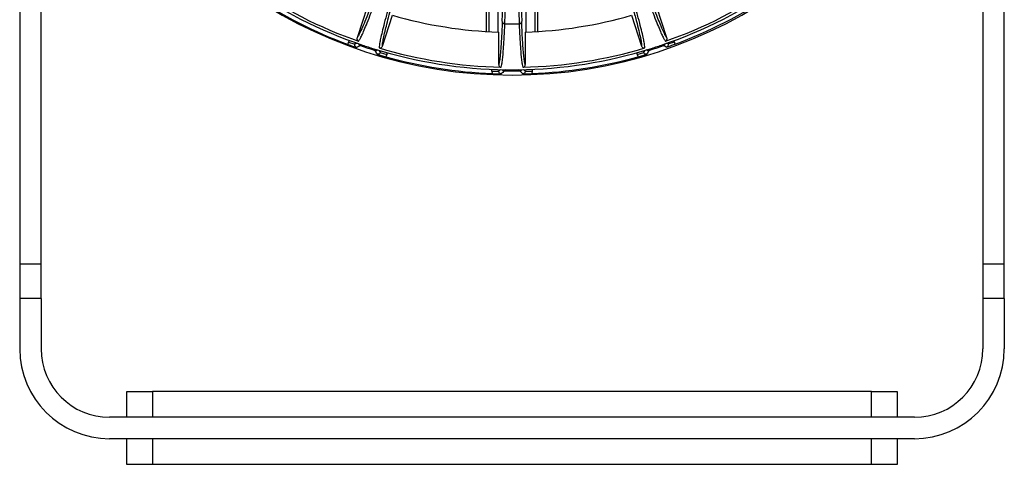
# Model space of a CAD drawing. Header units: millimetres. Extents: x -260 to 900, y 383 to 990.
# Tile 17 of 25: x 781 to 896, y 594 to 646. Entities that reach past the tile are written whole.
import ezdxf

# ---------------------------------------------------------------- set-up
doc = ezdxf.new("R2010")
doc.units = ezdxf.units.MM

# ---------------------------------------------------------------- blocks, each defined once
blk = doc.blocks.new('Drawing View9')
at = {"color": 7, "linetype": 'Continuous', "lineweight": 25}
for p, q in [((0, -33.9), (0, -95.1)), ((2.5, -95.1), (2.5, -33.9)), ((112.5, -33.9), (112.5, -95.1)), ((115, -95.1), (115, -33.9)), ((54.5, -58.48), (54.5, -67.91)), ((54.85, -67.93), (54.85, -58.5)), ((60.15, -58.5), (60.15, -67.93)), ((60.5, -67.91), (60.5, -58.48)), ((55.85, -59.49), (55.85, -67.97)), ((59.15, -67.97), (59.15, -59.49)), ((40.58, -65.05), (39.4, -68.67)), ((75.6, -68.67), (74.42, -65.05)), ((42.36, -69.63), (43.53, -66.01)), ((71.47, -66.01), (72.64, -69.63)), ((38.47, -68.94), (38.4, -69.16)), ((55.95, -71.78), (55.95, -67.98)), ((59.05, -67.98), (59.05, -71.78)), ((76.49, -69.11), (76.45, -68.97)), ((38.35, -69.43), (38.4, -69.16)), ((38.4, -69.16), (39.16, -69.41)), ((39.23, -69.21), (39.16, -69.41)), ((39.41, -69.28), (39.16, -69.41)), ((39.8, -69.56), (40.03, -69.49)), ((41.37, -69.93), (41.51, -70.11)), ((42.12, -70.37), (41.99, -70.12)), ((73.01, -70.12), (72.88, -70.37)), ((73.49, -70.11), (73.63, -69.93)), ((74.97, -69.49), (75.2, -69.56)), ((75.73, -69.35), (75.59, -69.28)), ((75.73, -69.35), (75.7, -69.24)), ((75.73, -69.35), (76.49, -69.11)), ((76.54, -69.38), (76.49, -69.11)), ((42.12, -70.37), (42.18, -70.17)), ((42.12, -70.37), (42.88, -70.61)), ((42.88, -70.61), (42.76, -70.87)), ((42.88, -70.61), (42.95, -70.39)), ((72.05, -70.39), (72.12, -70.61)), ((72.12, -70.61), (72.88, -70.37)), ((72.12, -70.61), (72.24, -70.87)), ((72.82, -70.17), (72.88, -70.37)), ((55.15, -72.56), (55.15, -72.33)), ((55.95, -72.35), (55.95, -72.56)), ((56.15, -72.36), (55.95, -72.56)), ((56.6, -72.5), (56.8, -72.37)), ((58.2, -72.37), (58.4, -72.5)), ((59.05, -72.56), (58.85, -72.36)), ((59.05, -72.56), (59.05, -72.35)), ((59.85, -72.33), (59.85, -72.56)), ((55.15, -72.56), (55.18, -72.83)), ((55.15, -72.56), (55.95, -72.56)), ((59.05, -72.56), (59.85, -72.56)), ((59.85, -72.56), (59.82, -72.83)), ((0, -95.1), (0, -99.1)), ((2.5, -95.1), (0, -95.1)), ((2.5, -99.1), (2.5, -95.1)), ((112.5, -95.1), (112.5, -99.1)), ((115, -95.1), (112.5, -95.1)), ((115, -99.1), (115, -95.1)), ((0, -99.1), (0, -105)), ((2.5, -99.1), (0, -99.1)), ((2.5, -99.1), (2.5, -105)), ((115, -99.1), (112.5, -99.1)), ((112.5, -99.1), (112.5, -105)), ((115, -99.1), (115, -105)), ((12.5, -113), (12.5, -110)), ((12.5, -110), (15.5, -110)), ((15.5, -110), (15.5, -113)), ((99.5, -110), (15.5, -110)), ((99.5, -113), (99.5, -110)), ((99.5, -110), (102.5, -110)), ((102.5, -110), (102.5, -113)), ((104.5, -113), (10.5, -113)), ((99.5, -113), (15.5, -113)), ((104.5, -115.5), (10.5, -115.5)), ((12.5, -118.5), (12.5, -115.5)), ((15.5, -115.5), (15.5, -118.5)), ((99.5, -115.5), (15.5, -115.5)), ((99.5, -118.5), (99.5, -115.5)), ((102.5, -115.5), (102.5, -118.5)), ((15.5, -118.5), (12.5, -118.5)), ((99.5, -118.5), (15.5, -118.5)), ((102.5, -118.5), (99.5, -118.5))]:
    blk.add_line(p, q, dxfattribs=at)
at = {"color": 7, "linetype": 'Continuous', "lineweight": 25, "flags": 128}
blk.add_lwpolyline([(75.2, -69.56), (75.23, -69.57), (75.37, -69.64), (75.46, -69.69), (75.52, -69.72), (75.54, -69.72), (75.55, -69.73)], dxfattribs=at)
at = {"color": 7, "linetype": 'Continuous', "lineweight": 25}
for centre, radius, start, end in [((57.5, -18), 55, 198.2785, 341.7215), ((-388.76, -55.82), 445.26, 358.597, 0.2634), ((515.77, -55.7), 457.27, 179.7586, 181.3811), ((57.5, -18), 54.38, 234.7419, 251.258), ((57.5, -18), 54.1, 235.3328, 250.6671), ((57.5, -18), 54.38, 288.7419, 305.258), ((57.5, -18), 54.1, 289.3328, 304.6671), ((57.5, -18), 54.88, 236.4219, 249.5781), ((57.5, -18), 54.8, 290.3375, 303.6625), ((57.5, -18), 50, 253.7782, 268.2217), ((57.5, -18), 50, 271.7782, 286.2217), ((57.5, -18), 49.02, 269.0205, 270.9792), ((162.73, -318.84), 277.94, 116.25, 116.3539), ((57.5, -18), 54.51, 251.0536, 252.9467), ((57.5, -18), 54.38, 251.258, 252.7422), ((57.5, -18), 54.38, 252.7419, 269.2654), ((-8.38, -96.59), 56.48, 27.4418, 27.9529), ((57.5, -18), 54.1, 253.3328, 268.6671), ((57.5, -18), 54.38, 270.7394, 287.258), ((57.5, -18), 54.1, 271.3328, 286.6671), ((319.42, -199.5), 277.89, 152.25, 152.3539), ((57.5, -18), 54.51, 287.0536, 288.9466), ((57.5, -18), 54.38, 287.258, 288.7422), ((57.5, -18), 54.88, 254.4219, 267.5781), ((57.5, -18), 54.88, 272.4219, 285.5781), ((57.5, -18), 54.38, 269.2732, 270.7371), ((250.39, -271.44), 277.72, 134.2499, 134.3539), ((57.5, -18), 54.51, 269.0536, 270.9467), ((18.89, -113.35), 56.83, 45.4433, 45.9513), ((10.5, -105), 10.5, 180, 270), ((10.5, -105), 8, 180, 270), ((104.5, -105), 10.5, 270, 0), ((104.5, -105), 8, 270, 0)]:
    blk.add_arc(centre, radius, start, end, dxfattribs=at)
for points, knots in [([(41.37, -63.99), (41.16, -64.53), (40.76, -65.62), (40.3, -66.79), (39.91, -67.7), (39.61, -68.34), (39.47, -68.56), (39.4, -68.67)], [0, 0, 0, 0, 0.1865887, 0.3732194, 0.5598677, 0.7798779, 1, 1, 1, 1]), ([(39.59, -69.05), (39.64, -68.97), (39.74, -68.81), (39.96, -68.38), (40.23, -67.77), (40.58, -66.92), (41.01, -65.83), (41.37, -64.84), (41.56, -64.35)], [0, 0, 0, 0, 0.166546, 0.333142, 0.499791, 0.666489, 0.833229, 1, 1, 1, 1]), ([(73.44, -64.35), (73.63, -64.84), (73.99, -65.83), (74.42, -66.92), (74.77, -67.77), (75.04, -68.38), (75.26, -68.81), (75.36, -68.97), (75.41, -69.05)], [0, 0, 0, 0, 0.1667705, 0.3335114, 0.5002094, 0.6668577, 0.8334545, 1, 1, 1, 1]), ([(75.6, -68.67), (75.54, -68.58), (75.42, -68.4), (75.17, -67.89), (74.87, -67.19), (74.51, -66.3), (74.12, -65.29), (73.8, -64.42), (73.63, -63.99)], [0, 0, 0, 0, 0.1867694, 0.3734682, 0.5601053, 0.7067573, 0.8533932, 1, 1, 1, 1]), ([(43.15, -64.87), (43.01, -65.37), (42.73, -66.39), (42.43, -67.52), (42.22, -68.42), (42.08, -69.07), (42, -69.54), (41.99, -69.73), (41.98, -69.82)], [0, 0, 0, 0, 0.166771, 0.333511, 0.500209, 0.666858, 0.833454, 1, 1, 1, 1]), ([(42.36, -69.63), (42.36, -69.52), (42.38, -69.31), (42.48, -68.75), (42.64, -68), (42.87, -67.07), (43.15, -66.03), (43.4, -65.14), (43.52, -64.69)], [0, 0, 0, 0, 0.186769, 0.373468, 0.560105, 0.706757, 0.853393, 1, 1, 1, 1]), ([(71.48, -64.69), (71.63, -65.25), (71.95, -66.37), (72.26, -67.58), (72.48, -68.55), (72.62, -69.24), (72.63, -69.5), (72.64, -69.63)], [0, 0, 0, 0, 0.1865887, 0.3732194, 0.5598677, 0.7798779, 1, 1, 1, 1]), ([(73.02, -69.82), (73.01, -69.73), (73, -69.54), (72.92, -69.07), (72.78, -68.42), (72.57, -67.52), (72.27, -66.39), (71.99, -65.37), (71.85, -64.87)], [0, 0, 0, 0, 0.166546, 0.333142, 0.499791, 0.666489, 0.833229, 1, 1, 1, 1]), ([(56.37, -66.73), (56.34, -67.31), (56.29, -68.47), (56.21, -69.71), (56.13, -70.7), (56.04, -71.41), (55.98, -71.66), (55.95, -71.78)], [0, 0, 0, 0, 0.186589, 0.373219, 0.559868, 0.779878, 1, 1, 1, 1]), ([(56.24, -72.08), (56.27, -71.99), (56.31, -71.81), (56.38, -71.34), (56.45, -70.67), (56.52, -69.75), (56.59, -68.58), (56.64, -67.53), (56.66, -67.01)], [0, 0, 0, 0, 0.166546, 0.333142, 0.499791, 0.666489, 0.833229, 1, 1, 1, 1]), ([(58.34, -67.01), (58.36, -67.53), (58.41, -68.58), (58.48, -69.75), (58.55, -70.67), (58.62, -71.34), (58.69, -71.81), (58.73, -71.99), (58.76, -72.08)], [0, 0, 0, 0, 0.166771, 0.333511, 0.500209, 0.666858, 0.833454, 1, 1, 1, 1]), ([(59.05, -71.78), (59.03, -71.68), (58.97, -71.47), (58.89, -70.91), (58.82, -70.15), (58.75, -69.19), (58.69, -68.11), (58.65, -67.19), (58.63, -66.73)], [0, 0, 0, 0, 0.1867694, 0.3734682, 0.5601053, 0.7067573, 0.8533932, 1, 1, 1, 1]), ([(39.4, -68.67), (39.4, -68.71), (39.38, -68.79), (39.42, -68.9), (39.49, -69), (39.56, -69.03), (39.59, -69.05)], [0, 0, 0, 0, 0.251917, 0.499863, 0.747811, 1, 1, 1, 1]), ([(75.41, -69.05), (75.44, -69.03), (75.51, -69), (75.58, -68.9), (75.62, -68.79), (75.6, -68.71), (75.6, -68.67)], [0, 0, 0, 0, 0.252179, 0.500131, 0.748083, 1, 1, 1, 1]), ([(38.35, -69.43), (38.44, -69.46), (38.62, -69.53), (38.89, -69.63), (39.14, -69.71), (39.28, -69.76), (39.35, -69.78)], [0, 0, 0, 0, 0.201664, 0.421665, 0.680965, 1, 1, 1, 1]), ([(39.35, -69.78), (39.31, -69.76), (39.24, -69.73), (39.17, -69.63), (39.14, -69.52), (39.16, -69.44), (39.16, -69.41)], [0, 0, 0, 0, 0.2501587, 0.500106, 0.7500003, 1, 1, 1, 1]), ([(39.8, -69.56), (39.77, -69.54), (39.7, -69.51), (39.63, -69.42), (39.62, -69.36), (39.61, -69.34)], [0, 0, 0, 0, 0.380225, 0.760449, 1, 1, 1, 1]), ([(41.51, -70.11), (41.55, -70.12), (41.63, -70.14), (41.74, -70.11), (41.78, -70.06), (41.81, -70.04)], [0, 0, 0, 0, 0.367608, 0.735215, 1, 1, 1, 1]), ([(41.98, -69.82), (42.02, -69.83), (42.1, -69.84), (42.21, -69.81), (42.31, -69.74), (42.34, -69.66), (42.36, -69.63)], [0, 0, 0, 0, 0.252179, 0.500131, 0.748083, 1, 1, 1, 1]), ([(72.64, -69.63), (72.66, -69.66), (72.69, -69.74), (72.79, -69.81), (72.9, -69.84), (72.98, -69.83), (73.02, -69.82)], [0, 0, 0, 0, 0.251917, 0.499863, 0.747811, 1, 1, 1, 1]), ([(73.49, -70.11), (73.45, -70.12), (73.37, -70.14), (73.27, -70.11), (73.22, -70.06), (73.2, -70.05)], [0, 0, 0, 0, 0.380386, 0.760772, 1, 1, 1, 1]), ([(75.2, -69.56), (75.23, -69.54), (75.3, -69.51), (75.37, -69.42), (75.39, -69.36), (75.39, -69.33)], [0, 0, 0, 0, 0.367627, 0.735255, 1, 1, 1, 1]), ([(75.73, -69.35), (75.74, -69.39), (75.76, -69.47), (75.72, -69.58), (75.65, -69.68), (75.58, -69.71), (75.55, -69.73)], [0, 0, 0, 0, 0.250026, 0.499929, 0.749868, 1, 1, 1, 1]), ([(75.55, -69.73), (75.62, -69.71), (75.75, -69.66), (76.01, -69.58), (76.27, -69.48), (76.46, -69.41), (76.54, -69.38)], [0, 0, 0, 0, 0.319001, 0.578325, 0.798399, 1, 1, 1, 1]), ([(42.12, -70.37), (42.1, -70.4), (42.07, -70.47), (41.98, -70.55), (41.86, -70.58), (41.79, -70.57), (41.75, -70.56)], [0, 0, 0, 0, 0.249999, 0.499893, 0.749841, 1, 1, 1, 1]), ([(41.75, -70.56), (41.82, -70.58), (41.96, -70.63), (42.21, -70.71), (42.48, -70.79), (42.67, -70.84), (42.76, -70.87)], [0, 0, 0, 0, 0.3189, 0.578238, 0.798363, 1, 1, 1, 1]), ([(72.24, -70.87), (72.33, -70.84), (72.52, -70.79), (72.79, -70.71), (73.04, -70.63), (73.18, -70.58), (73.25, -70.56)], [0, 0, 0, 0, 0.201637, 0.421576, 0.680905, 1, 1, 1, 1]), ([(73.25, -70.56), (73.21, -70.57), (73.14, -70.58), (73.02, -70.55), (72.93, -70.47), (72.9, -70.4), (72.88, -70.37)], [0, 0, 0, 0, 0.250184, 0.50014, 0.750026, 1, 1, 1, 1]), ([(55.95, -71.78), (55.95, -71.82), (55.96, -71.9), (56.03, -72), (56.13, -72.07), (56.2, -72.08), (56.24, -72.08)], [0, 0, 0, 0, 0.251925, 0.499868, 0.747814, 1, 1, 1, 1]), ([(56.6, -72.5), (56.56, -72.5), (56.48, -72.49), (56.39, -72.43), (56.36, -72.37), (56.35, -72.35)], [0, 0, 0, 0, 0.380224, 0.760449, 1, 1, 1, 1]), ([(58.4, -72.5), (58.44, -72.5), (58.52, -72.49), (58.61, -72.43), (58.64, -72.37), (58.66, -72.34)], [0, 0, 0, 0, 0.367471, 0.734942, 1, 1, 1, 1]), ([(58.76, -72.08), (58.8, -72.08), (58.87, -72.07), (58.97, -72), (59.04, -71.9), (59.05, -71.82), (59.05, -71.78)], [0, 0, 0, 0, 0.252176, 0.500126, 0.748075, 1, 1, 1, 1]), ([(55.18, -72.83), (55.27, -72.84), (55.47, -72.84), (55.75, -72.85), (56.02, -72.86), (56.16, -72.86), (56.24, -72.86)], [0, 0, 0, 0, 0.201647, 0.421587, 0.680906, 1, 1, 1, 1]), ([(56.24, -72.86), (56.2, -72.85), (56.12, -72.84), (56.03, -72.77), (55.96, -72.67), (55.95, -72.59), (55.95, -72.56)], [0, 0, 0, 0, 0.250181, 0.500135, 0.750022, 1, 1, 1, 1]), ([(59.05, -72.56), (59.05, -72.59), (59.04, -72.67), (58.97, -72.77), (58.88, -72.84), (58.8, -72.85), (58.76, -72.86)], [0, 0, 0, 0, 0.250006, 0.499903, 0.749848, 1, 1, 1, 1]), ([(58.76, -72.86), (58.84, -72.86), (58.98, -72.86), (59.25, -72.85), (59.53, -72.84), (59.73, -72.84), (59.82, -72.83)], [0, 0, 0, 0, 0.318942, 0.578266, 0.798381, 1, 1, 1, 1])]:
    blk.add_open_spline(points, degree=3, knots=knots, dxfattribs=at)
for points in [[(56.66, -67.01), (56.67, -66.8), (56.68, -66.39), (56.71, -65.53), (56.72, -64.52), (56.74, -63.72), (56.74, -63.31)], [(58.26, -63.34), (58.26, -63.74), (58.28, -64.54), (58.29, -65.55), (58.32, -66.4), (58.33, -66.81), (58.34, -67.01)], [(56.37, -66.73), (56.37, -66.76), (56.38, -66.84), (56.45, -66.93), (56.55, -66.99), (56.62, -67), (56.66, -67.01)], [(58.34, -67.01), (58.38, -67), (58.45, -66.99), (58.55, -66.93), (58.62, -66.84), (58.63, -66.76), (58.63, -66.73)]]:
    blk.add_open_spline(points, degree=3, dxfattribs=at)

msp = doc.modelspace()

# ---------------------------------------------------------------- block references
at = {"color": 7, "linetype": 'Continuous', "lineweight": 25}
msp.add_blockref('Drawing View9', (781.11, 712.74), dxfattribs=at)

doc.saveas('drawing.dxf')
